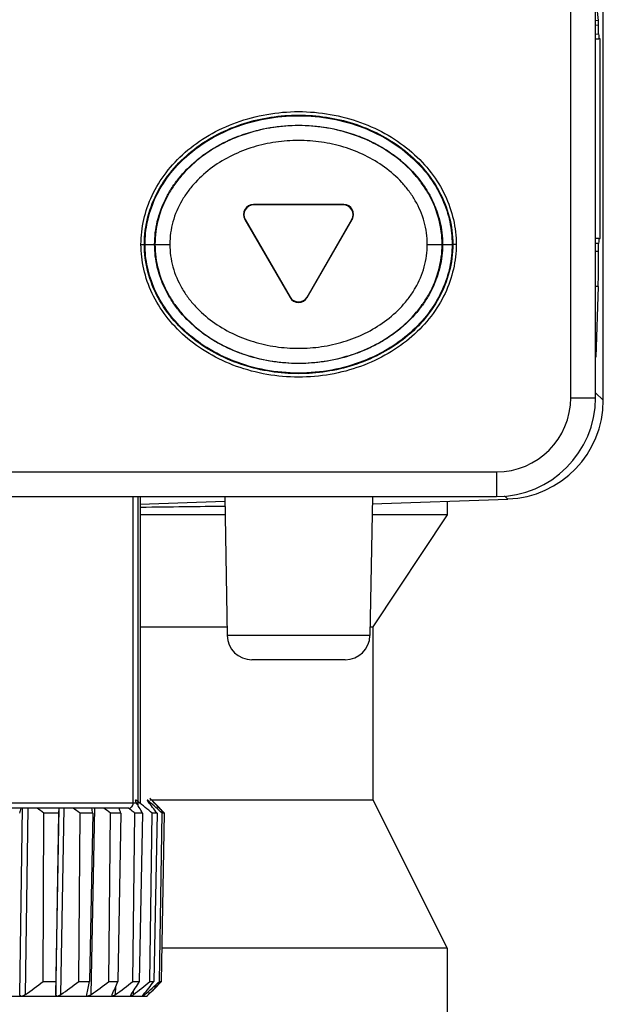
# Model space of a CAD drawing. Header units: inches. Extents: x 74 to 393, y -180 to 341.
# Tile 15 of 21: x 92 to 104, y 301 to 321. Entities that reach past the tile are written whole.
import ezdxf

# ---------------------------------------------------------------- set-up
doc = ezdxf.new("R2010")
doc.units = ezdxf.units.IN
doc.header["$LTSCALE"] = 0.595472
doc.header["$MEASUREMENT"] = 0
for name, color, linetype in [('P-0525_D09-A10', 7, 'CONTINUOUS'), ('P-0526_D12-1-A10', 7, 'CONTINUOUS'), ('P-0538_E20-A10', 7, 'CONTINUOUS'), ('SILICONE_BUTTON_10', 7, 'CONTINUOUS')]:
    doc.layers.add(name, color=color, linetype=linetype)

msp = doc.modelspace()

# ---------------------------------------------------------------- linework, layer by layer
at = {"layer": 'P-0525_D09-A10', "color": 7, "linetype": 'Continuous'}
for p, q in [((104.021, 313.141), (104.021, 321.558)), ((103.925, 320.816), (103.907, 321)), ((103.925, 320.816), (103.864, 320.815)), ((103.927, 320.722), (103.864, 320.721)), ((103.927, 320.548), (103.927, 320.722)), ((103.864, 320.546), (103.927, 320.548)), ((103.864, 320.446), (103.931, 320.448)), ((103.955, 320.448), (103.931, 320.448)), ((103.955, 316.409), (103.955, 320.448)), ((103.931, 316.409), (103.864, 316.41)), ((103.931, 316.409), (103.955, 316.409)), ((103.927, 316.309), (103.864, 316.31)), ((103.927, 316.15), (103.927, 316.309)), ((103.927, 316.15), (103.864, 316.15)), ((103.917, 315.443), (103.864, 315.443)), ((103.917, 315.443), (103.867, 314.014)), ((103.864, 313.293), (104.021, 313.141)), ((102.023, 311.21), (102.092, 311.143)), ((94.664, 311.041), (96.374, 311.101)), ((99.353, 311.048), (102.092, 311.143)), ((100.864, 311.101), (100.864, 310.821)), ((96.379, 310.821), (94.664, 310.821)), ((100.864, 310.821), (99.349, 310.821)), ((100.864, 310.821), (99.364, 308.558)), ((94.664, 308.558), (96.419, 308.558)), ((99.309, 308.558), (99.364, 308.558)), ((99.364, 308.558), (99.364, 305.058)), ((94.861, 305.058), (99.364, 305.058)), ((99.364, 305.058), (100.864, 302.058)), ((100.864, 302.058), (95.096, 302.058)), ((100.864, 302.058), (100.864, 299.981))]:
    msp.add_line(p, q, dxfattribs=at)
for centre, major_axis, ratio, start_param, end_param in [((103.924, 320.722), (0, 0.1), 0.03493, -1.570262, -0.348438), ((103.931, 320.548), (0, 0.1), 0.034927, -4.711626, -3.141134), ((103.931, 316.309), (0, 0.1), 0.034927, -0.000458, 1.570034), ((103.892, 316.15), (0, 1), 0.034932, -2.356403, -1.571112), ((102.02, 313.143), (1.441, -1.39), 0.998824, -0.767662, 0.767031), ((88.864, 310.402), (12, 0.42), 0.034878, 0.891798, 1.064473)]:
    msp.add_ellipse(centre, major_axis=major_axis, ratio=ratio, start_param=start_param, end_param=end_param, dxfattribs=at)
at = {"layer": 'P-0526_D12-1-A10', "color": 7, "linetype": 'Continuous'}
for p, q in [((103.364, 313.192), (103.364, 339.192)), ((103.864, 313.192), (103.864, 339.192)), ((103.364, 313.192), (103.864, 313.192)), ((75.864, 311.692), (101.864, 311.692)), ((101.864, 311.692), (101.864, 311.192)), ((75.864, 311.192), (101.864, 311.192)), ((94.521, 304.992), (94.521, 311.192)), ((94.623, 304.992), (94.623, 311.192)), ((94.664, 311.192), (94.664, 304.992)), ((96.373, 311.192), (96.422, 308.383)), ((99.355, 311.192), (99.306, 308.383)), ((99.306, 308.383), (96.422, 308.383)), ((98.806, 307.892), (96.922, 307.892)), ((94.431, 304.892), (88.196, 304.892)), ((94.623, 304.992), (88.197, 304.992))]:
    msp.add_line(p, q, dxfattribs=at)
for centre, radius, start, end in [((101.864, 313.192), 2, 270, 0), ((101.864, 313.192), 1.5, 270, 0), ((96.922, 308.392), 0.5, 181, 270), ((98.806, 308.392), 0.5, 270, 359)]:
    msp.add_arc(centre, radius, start, end, dxfattribs=at)
for points in [[(94.679, 316.292), (94.679, 316.627), (94.83, 317.302), (95.508, 318.198), (96.574, 318.826), (97.864, 319.052), (99.154, 318.826), (100.22, 318.198), (100.898, 317.302), (101.049, 316.627), (101.049, 316.292)], [(101.049, 316.292), (101.049, 315.958), (100.898, 315.282), (100.22, 314.386), (99.154, 313.758), (97.864, 313.532), (96.574, 313.758), (95.508, 314.386), (94.83, 315.282), (94.679, 315.958), (94.679, 316.292)], [(94.615, 304.954), (94.62, 304.966), (94.623, 304.979), (94.623, 304.992)]]:
    msp.add_open_spline(points, degree=3, dxfattribs=at)
msp.add_open_spline([(94.431, 304.892), (94.443, 304.892), (94.467, 304.897), (94.497, 304.92), (94.516, 304.953), (94.521, 304.979), (94.521, 304.992)], degree=3, knots=[0, 0, 0, 0, 0.237465, 0.482459, 0.73772, 1, 1, 1, 1], dxfattribs=at)
at = {"layer": 'P-0538_E20-A10', "color": 7, "linetype": 'Continuous'}
for p, q in [((94.86, 305.092), (94.861, 305.092)), ((94.861, 305.092), (94.899, 305.054)), ((94.898, 305.054), (94.898, 305.054)), ((94.901, 305.051), (94.898, 305.054)), ((92.229, 301.121), (92.282, 304.892)), ((92.345, 301.121), (92.398, 304.892)), ((92.958, 301.121), (93.023, 304.892)), ((93.02, 304.892), (93.016, 304.789)), ((93.06, 301.121), (93.125, 304.892)), ((93.672, 301.121), (93.747, 304.892)), ((94.248, 304.861), (94.248, 304.892)), ((94.453, 304.87), (94.424, 304.892)), ((94.486, 304.844), (94.453, 304.87)), ((94.619, 304.949), (94.62, 305.024)), ((94.847, 304.993), (94.848, 305.024)), ((94.928, 305.022), (94.928, 305.024)), ((94.963, 304.988), (94.928, 305.024)), ((92.701, 301.384), (92.716, 304.789)), ((93.016, 304.789), (92.716, 304.789)), ((93.016, 304.789), (92.957, 301.384)), ((93.422, 301.384), (93.448, 304.789)), ((93.705, 304.789), (93.448, 304.789)), ((93.705, 304.789), (93.642, 301.384)), ((94.032, 301.384), (94.066, 304.789)), ((94.275, 304.789), (94.066, 304.789)), ((94.275, 304.789), (94.21, 301.384)), ((94.514, 301.384), (94.556, 304.789)), ((94.711, 304.789), (94.556, 304.789)), ((94.711, 304.789), (94.646, 301.384)), ((94.857, 301.384), (94.907, 304.789)), ((95.004, 304.789), (94.907, 304.789)), ((95.004, 304.789), (94.94, 301.384)), ((95.052, 301.384), (95.108, 304.789)), ((95.145, 304.789), (95.084, 301.384)), ((95.095, 301.384), (95.156, 304.789)), ((95.145, 304.789), (95.108, 304.789)), ((95.156, 304.789), (95.151, 304.795)), ((92.701, 301.384), (92.957, 301.384)), ((92.957, 301.384), (92.958, 301.121)), ((93.422, 301.384), (93.642, 301.384)), ((94.032, 301.384), (94.21, 301.384)), ((94.166, 301.121), (94.17, 301.287)), ((94.514, 301.384), (94.646, 301.384)), ((94.857, 301.384), (94.94, 301.384)), ((95.052, 301.384), (95.084, 301.384)), ((95.09, 301.379), (95.095, 301.384)), ((82.926, 301.092), (94.801, 301.092)), ((93.586, 301.112), (93.587, 301.121)), ((94.095, 301.103), (94.095, 301.107)), ((94.475, 301.092), (94.472, 301.097)), ((94.529, 301.121), (94.531, 301.198)), ((94.71, 301.092), (94.71, 301.093)), ((94.753, 301.121), (94.754, 301.152)), ((94.806, 301.097), (94.801, 301.092)), ((94.817, 301.107), (94.806, 301.097)), ((94.832, 301.121), (94.867, 301.156)), ((94.832, 301.121), (94.832, 301.124))]:
    msp.add_line(p, q, dxfattribs=at)
for centre, radius, start, end in [((124.452, 296.716), 33.224, 165.7545, 165.937), ((77.669, 284.832), 24.995, 52.9842, 53.3769), ((78.373, 284.533), 25.25, 53.3443, 53.7362), ((54.802, 298.188), 39.459, 9.6314, 9.7826), ((79.073, 284.877), 24.926, 53.0232, 53.4172), ((73.676, 297.042), 22.007, 20.6127, 20.8985), ((79.521, 285.546), 24.421, 51.9996, 52.2094), ((79.632, 296.151), 17.378, 29.8088, 30.7044), ((80.774, 287.832), 22.074, 50.1913, 51.1522), ((81.272, 294.41), 17.213, 37.085, 38.0704), ((81.22, 289.645), 20.548, 47.4789, 48.456), ((81.742, 292.455), 18.215, 42.6218, 43.6331), ((81.272, 291.54), 19.191, 43.6825, 44.4863), ((77.73, 321.292), 24.909, 305.9247, 306.9427), ((78.342, 321.787), 25.371, 305.4594, 306.4701), ((54.28, 309.48), 40.186, 347.9949, 348.3778), ((78.958, 321.624), 25.236, 305.6673, 306.6783), ((73.075, 310.102), 22.862, 336.8712, 337.5856), ((79.555, 320.821), 24.526, 306.5636, 307.5822), ((78.035, 311.502), 19.45, 327.7431, 328.6541), ((80.294, 319.205), 23.014, 308.2086, 309.2544), ((79.811, 313.348), 19.288, 320.6622, 321.6645), ((80.695, 317.44), 21.539, 310.7431, 311.803), ((80.357, 315.418), 20.343, 315.3489, 316.3803), ((80.646, 315.624), 20.287, 314.5061, 315.3949), ((94.439, 301.2), 0.116, 297.9374, 299.7984), ((90.636, 305.413), 6.002, 314.1574, 314.3563)]:
    msp.add_arc(centre, radius, start, end, dxfattribs=at)
for points, knots in [([(94.586, 305.048), (94.583, 305.05), (94.579, 305.052), (94.573, 305.053), (94.57, 305.054), (94.566, 305.053), (94.565, 305.049), (94.565, 305.048)], [0, 0, 0, 0, 0.384228, 0.533721, 0.654798, 0.8282, 1, 1, 1, 1]), ([(94.565, 305.048), (94.565, 305.046), (94.565, 305.043), (94.568, 305.035), (94.572, 305.028), (94.574, 305.024)], [0, 0, 0, 0, 0.178827, 0.408627, 1, 1, 1, 1]), ([(94.62, 305.024), (94.614, 305.029), (94.603, 305.037), (94.591, 305.045), (94.586, 305.048)], [0, 0, 0, 0, 0.541436, 1, 1, 1, 1]), ([(94.825, 305.043), (94.823, 305.045), (94.819, 305.048), (94.814, 305.051), (94.811, 305.052), (94.809, 305.053), (94.807, 305.054), (94.806, 305.053), (94.806, 305.052), (94.806, 305.052)], [0, 0, 0, 0, 0.422932, 0.592709, 0.73028, 0.8336, 0.90439, 0.951286, 1, 1, 1, 1]), ([(94.806, 305.052), (94.806, 305.051), (94.807, 305.047), (94.811, 305.041), (94.817, 305.033), (94.821, 305.027), (94.823, 305.024)], [0, 0, 0, 0, 0.13155, 0.352461, 0.647681, 1, 1, 1, 1]), ([(94.848, 305.024), (94.846, 305.026), (94.838, 305.032), (94.831, 305.039), (94.825, 305.043)], [0, 0, 0, 0, 0.271987, 1, 1, 1, 1]), ([(94.898, 305.054), (94.899, 305.053), (94.9, 305.052), (94.901, 305.051), (94.904, 305.048), (94.91, 305.043), (94.917, 305.035), (94.924, 305.028), (94.928, 305.024)], [0, 0, 0, 0, 0.030081, 0.093836, 0.188559, 0.310855, 0.622447, 1, 1, 1, 1]), ([(94.925, 305.024), (94.923, 305.027), (94.914, 305.036), (94.906, 305.045), (94.901, 305.051)], [0, 0, 0, 0, 0.320063, 1, 1, 1, 1]), ([(92.261, 301.092), (92.257, 301.093), (92.249, 301.095), (92.236, 301.104), (92.23, 301.114), (92.229, 301.121)], [0, 0, 0, 0, 0.284057, 0.534211, 1, 1, 1, 1]), ([(92.345, 301.121), (92.334, 301.114), (92.314, 301.101), (92.29, 301.093), (92.278, 301.092)], [0, 0, 0, 0, 0.512898, 1, 1, 1, 1]), ([(92.981, 301.092), (92.978, 301.093), (92.971, 301.095), (92.961, 301.104), (92.958, 301.115), (92.958, 301.121)], [0, 0, 0, 0, 0.27252, 0.512064, 1, 1, 1, 1]), ([(93.06, 301.121), (93.05, 301.114), (93.03, 301.102), (93.007, 301.094), (92.996, 301.092)], [0, 0, 0, 0, 0.526472, 1, 1, 1, 1]), ([(93.6, 301.092), (93.598, 301.092), (93.593, 301.094), (93.587, 301.101), (93.586, 301.108), (93.586, 301.112)], [0, 0, 0, 0, 0.261097, 0.495914, 1, 1, 1, 1]), ([(93.672, 301.121), (93.662, 301.114), (93.647, 301.105), (93.627, 301.096), (93.617, 301.093), (93.612, 301.092)], [0, 0, 0, 0, 0.541525, 0.78709, 1, 1, 1, 1]), ([(94.095, 301.107), (94.095, 301.108), (94.096, 301.113), (94.098, 301.118), (94.1, 301.121)], [0, 0, 0, 0, 0.223805, 1, 1, 1, 1]), ([(94.096, 301.097), (94.096, 301.097), (94.095, 301.099), (94.095, 301.102), (94.095, 301.103)], [0, 0, 0, 0, 0.230023, 1, 1, 1, 1]), ([(94.102, 301.092), (94.101, 301.092), (94.098, 301.094), (94.097, 301.096), (94.096, 301.097)], [0, 0, 0, 0, 0.514682, 1, 1, 1, 1]), ([(94.145, 301.107), (94.139, 301.103), (94.128, 301.097), (94.117, 301.093), (94.112, 301.092)], [0, 0, 0, 0, 0.5556, 1, 1, 1, 1]), ([(94.166, 301.121), (94.164, 301.12), (94.157, 301.115), (94.15, 301.11), (94.145, 301.107)], [0, 0, 0, 0, 0.256409, 1, 1, 1, 1]), ([(94.472, 301.097), (94.473, 301.098), (94.473, 301.101), (94.474, 301.104), (94.475, 301.107)], [0, 0, 0, 0, 0.204491, 1, 1, 1, 1]), ([(94.475, 301.107), (94.476, 301.108), (94.478, 301.113), (94.481, 301.118), (94.483, 301.121)], [0, 0, 0, 0, 0.222845, 1, 1, 1, 1]), ([(94.493, 301.097), (94.492, 301.096), (94.489, 301.094), (94.485, 301.093), (94.482, 301.092)], [0, 0, 0, 0, 0.288715, 1, 1, 1, 1]), ([(94.529, 301.121), (94.526, 301.119), (94.516, 301.111), (94.505, 301.103), (94.497, 301.099)], [0, 0, 0, 0, 0.272465, 1, 1, 1, 1]), ([(94.71, 301.093), (94.71, 301.094), (94.71, 301.096), (94.713, 301.1), (94.715, 301.104), (94.717, 301.107)], [0, 0, 0, 0, 0.147082, 0.366448, 1, 1, 1, 1]), ([(94.722, 301.097), (94.721, 301.096), (94.718, 301.095), (94.716, 301.093), (94.713, 301.092)], [0, 0, 0, 0, 0.306646, 1, 1, 1, 1]), ([(94.717, 301.107), (94.718, 301.108), (94.722, 301.113), (94.725, 301.118), (94.728, 301.121)], [0, 0, 0, 0, 0.225529, 1, 1, 1, 1]), ([(94.735, 301.107), (94.734, 301.106), (94.73, 301.102), (94.725, 301.099), (94.722, 301.097)], [0, 0, 0, 0, 0.277253, 1, 1, 1, 1]), ([(94.753, 301.121), (94.751, 301.12), (94.746, 301.115), (94.74, 301.11), (94.735, 301.107)], [0, 0, 0, 0, 0.263456, 1, 1, 1, 1]), ([(94.801, 301.092), (94.802, 301.093), (94.805, 301.097), (94.814, 301.107), (94.823, 301.115), (94.829, 301.121)], [0, 0, 0, 0, 0.121801, 0.345352, 1, 1, 1, 1])]:
    msp.add_open_spline(points, degree=3, knots=knots, dxfattribs=at)
at = {"layer": 'SILICONE_BUTTON_10', "color": 7, "linetype": 'Continuous'}
for p, q in [((96.951, 317.097), (96.96, 317.092)), ((98.777, 317.097), (96.951, 317.097)), ((98.768, 317.092), (96.96, 317.092)), ((98.777, 317.097), (98.768, 317.092)), ((96.778, 316.797), (97.691, 315.216)), ((96.778, 316.797), (96.787, 316.792)), ((96.787, 316.792), (97.691, 315.227)), ((98.037, 315.216), (98.95, 316.797)), ((98.037, 315.227), (98.941, 316.792)), ((98.95, 316.797), (98.941, 316.792)), ((94.679, 316.292), (94.749, 316.292)), ((94.761, 316.292), (95.262, 316.292)), ((100.465, 316.292), (100.966, 316.292)), ((101.049, 316.292), (100.979, 316.292)), ((97.691, 315.216), (97.691, 315.227)), ((98.037, 315.216), (98.037, 315.227))]:
    msp.add_line(p, q, dxfattribs=at)
for centre, major_axis, start_param, end_param in [((96.951, 316.897), (0.173, -0.1), 2.094659, 4.188526), ((96.96, 316.892), (0.173, -0.1), 2.094659, 4.188526), ((98.767, 316.892), (-0.173, -0.1), 2.094659, 4.188526), ((98.777, 316.897), (0.173, 0.1), -1.046934, 1.046934), ((97.864, 315.327), (0, 0.2), 2.094659, 4.188526), ((97.864, 315.317), (0, 0.2), -4.188526, -2.094659)]:
    msp.add_ellipse(centre, major_axis=major_axis, ratio=0.999391, start_param=start_param, end_param=end_param, dxfattribs=at)
for points, knots in [([(94.749, 316.292), (94.749, 316.479), (94.798, 316.856), (95.008, 317.383), (95.334, 317.848), (95.748, 318.234), (96.227, 318.535), (96.75, 318.75), (97.301, 318.878), (97.864, 318.921), (98.427, 318.878), (98.978, 318.75), (99.5, 318.535), (99.979, 318.234), (100.394, 317.848), (100.719, 317.383), (100.93, 316.856), (100.979, 316.479), (100.979, 316.292)], [0, 0, 0, 0, 0.062469, 0.124943, 0.187428, 0.249928, 0.312447, 0.374967, 0.437485, 0.500003, 0.562521, 0.625038, 0.687557, 0.750075, 0.812575, 0.875059, 0.937532, 1, 1, 1, 1]), ([(94.761, 316.292), (94.761, 316.445), (94.794, 316.756), (94.943, 317.212), (95.195, 317.649), (95.552, 318.053), (96.013, 318.403), (96.568, 318.678), (97.196, 318.854), (97.864, 318.915), (98.532, 318.854), (99.16, 318.678), (99.715, 318.403), (100.176, 318.053), (100.533, 317.649), (100.784, 317.212), (100.933, 316.756), (100.966, 316.445), (100.966, 316.292)], [0, 0, 0, 0, 0.051196, 0.103863, 0.15935, 0.218837, 0.283018, 0.35197, 0.424858, 0.5, 0.575142, 0.64803, 0.716982, 0.781163, 0.84065, 0.896137, 0.948804, 1, 1, 1, 1]), ([(94.955, 316.292), (94.955, 316.448), (94.983, 316.683), (95.074, 316.984), (95.168, 317.206), (95.288, 317.419), (95.484, 317.692), (95.727, 317.937), (96.005, 318.149), (96.235, 318.292), (96.48, 318.415), (96.829, 318.552), (97.291, 318.669), (97.864, 318.717), (98.437, 318.669), (98.899, 318.552), (99.247, 318.415), (99.493, 318.292), (99.723, 318.149), (100.001, 317.937), (100.244, 317.692), (100.44, 317.419), (100.56, 317.206), (100.654, 316.984), (100.745, 316.683), (100.773, 316.448), (100.773, 316.292)], [0, 0, 0, 0, 0.055793, 0.084085, 0.11276, 0.141924, 0.171681, 0.233067, 0.264755, 0.297044, 0.329904, 0.36329, 0.431213, 0.5, 0.568787, 0.63671, 0.670096, 0.702956, 0.735245, 0.766933, 0.828319, 0.858076, 0.88724, 0.915915, 0.944207, 1, 1, 1, 1]), ([(100.765, 316.292), (100.765, 316.465), (100.719, 316.814), (100.553, 317.22), (100.367, 317.514), (100.149, 317.785), (99.826, 318.08), (99.381, 318.355), (98.895, 318.55), (98.385, 318.667), (97.864, 318.707), (97.342, 318.667), (96.833, 318.55), (96.347, 318.355), (95.902, 318.08), (95.579, 317.785), (95.361, 317.514), (95.175, 317.22), (95.009, 316.814), (94.962, 316.465), (94.962, 316.292)], [0, 0, 0, 0, 0.062435, 0.124877, 0.156158, 0.187438, 0.249928, 0.312433, 0.374948, 0.437473, 0.499999, 0.562525, 0.62505, 0.687566, 0.750072, 0.812562, 0.843843, 0.875123, 0.937566, 1, 1, 1, 1]), ([(100.465, 316.292), (100.465, 316.369), (100.455, 316.524), (100.391, 316.826), (100.269, 317.113), (100.1, 317.37), (99.902, 317.607), (99.611, 317.863), (99.212, 318.102), (98.779, 318.27), (98.327, 318.371), (97.864, 318.405), (97.401, 318.371), (96.948, 318.27), (96.516, 318.102), (96.117, 317.863), (95.826, 317.607), (95.628, 317.37), (95.458, 317.113), (95.336, 316.826), (95.273, 316.524), (95.262, 316.369), (95.262, 316.292)], [0, 0, 0, 0, 0.031276, 0.062546, 0.124963, 0.156235, 0.187507, 0.249982, 0.312472, 0.374975, 0.437486, 0.499999, 0.562512, 0.625024, 0.687527, 0.750018, 0.812493, 0.843766, 0.875037, 0.937454, 0.968724, 1, 1, 1, 1]), ([(100.979, 316.292), (100.979, 316.105), (100.93, 315.728), (100.719, 315.201), (100.394, 314.736), (99.979, 314.35), (99.5, 314.049), (98.978, 313.834), (98.427, 313.706), (97.864, 313.663), (97.301, 313.706), (96.75, 313.834), (96.227, 314.049), (95.748, 314.35), (95.334, 314.736), (95.008, 315.201), (94.798, 315.728), (94.749, 316.105), (94.749, 316.292)], [0, 0, 0, 0, 0.062469, 0.124943, 0.187428, 0.249928, 0.312447, 0.374967, 0.437485, 0.500003, 0.562521, 0.625038, 0.687557, 0.750075, 0.812575, 0.875059, 0.937532, 1, 1, 1, 1]), ([(100.966, 316.292), (100.966, 316.139), (100.933, 315.828), (100.784, 315.372), (100.533, 314.935), (100.176, 314.531), (99.715, 314.181), (99.16, 313.906), (98.532, 313.73), (97.864, 313.669), (97.196, 313.73), (96.568, 313.906), (96.013, 314.181), (95.552, 314.531), (95.195, 314.935), (94.943, 315.372), (94.794, 315.828), (94.761, 316.139), (94.761, 316.292)], [0, 0, 0, 0, 0.051196, 0.103863, 0.15935, 0.218837, 0.283018, 0.35197, 0.424858, 0.5, 0.575142, 0.64803, 0.716982, 0.781163, 0.84065, 0.896137, 0.948804, 1, 1, 1, 1]), ([(100.773, 316.292), (100.773, 316.137), (100.745, 315.901), (100.654, 315.6), (100.56, 315.378), (100.44, 315.165), (100.244, 314.892), (100.001, 314.647), (99.723, 314.435), (99.493, 314.293), (99.247, 314.169), (98.899, 314.032), (98.437, 313.915), (97.864, 313.867), (97.291, 313.915), (96.829, 314.032), (96.48, 314.169), (96.235, 314.293), (96.005, 314.435), (95.727, 314.647), (95.484, 314.892), (95.288, 315.165), (95.168, 315.378), (95.074, 315.6), (94.983, 315.901), (94.955, 316.137), (94.955, 316.292)], [0, 0, 0, 0, 0.055793, 0.084085, 0.11276, 0.141924, 0.171681, 0.233067, 0.264755, 0.297044, 0.329904, 0.36329, 0.431213, 0.5, 0.568787, 0.63671, 0.670096, 0.702956, 0.735245, 0.766933, 0.828319, 0.858076, 0.88724, 0.915915, 0.944207, 1, 1, 1, 1]), ([(94.962, 316.292), (94.962, 316.119), (95.009, 315.77), (95.175, 315.364), (95.361, 315.07), (95.579, 314.799), (95.902, 314.505), (96.347, 314.229), (96.833, 314.034), (97.342, 313.917), (97.864, 313.877), (98.385, 313.917), (98.895, 314.034), (99.381, 314.229), (99.826, 314.505), (100.149, 314.799), (100.367, 315.07), (100.553, 315.364), (100.719, 315.77), (100.765, 316.119), (100.765, 316.292)], [0, 0, 0, 0, 0.062435, 0.124877, 0.156158, 0.187438, 0.249928, 0.312433, 0.374948, 0.437473, 0.499999, 0.562525, 0.62505, 0.687566, 0.750072, 0.812562, 0.843843, 0.875123, 0.937566, 1, 1, 1, 1]), ([(95.262, 316.292), (95.262, 316.215), (95.273, 316.061), (95.336, 315.758), (95.458, 315.471), (95.628, 315.214), (95.826, 314.977), (96.117, 314.721), (96.516, 314.482), (96.948, 314.314), (97.401, 314.213), (97.864, 314.179), (98.327, 314.213), (98.779, 314.314), (99.212, 314.482), (99.611, 314.721), (99.902, 314.977), (100.1, 315.214), (100.269, 315.471), (100.391, 315.758), (100.455, 316.061), (100.465, 316.215), (100.465, 316.292)], [0, 0, 0, 0, 0.031276, 0.062546, 0.124963, 0.156235, 0.187507, 0.249982, 0.312472, 0.374975, 0.437486, 0.499999, 0.562512, 0.625024, 0.687527, 0.750018, 0.812493, 0.843766, 0.875037, 0.937454, 0.968724, 1, 1, 1, 1])]:
    msp.add_open_spline(points, degree=3, knots=knots, dxfattribs=at)

doc.saveas('drawing.dxf')
